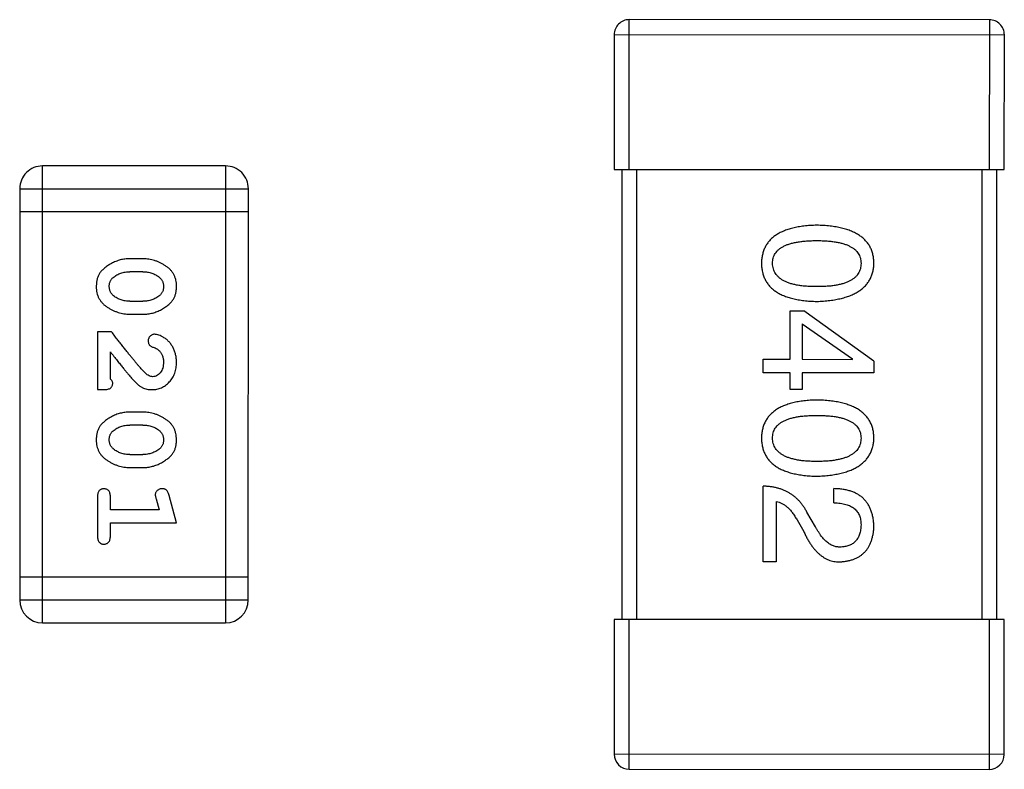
# Model space of a CAD drawing. Header units: millimetres. Extents: x 344 to 667, y 229 to 335.
# Tile 73 of 206: x 573.9 to 575.21, y 262.13 to 263.13. Entities that reach past the tile are written whole.
import ezdxf

# ---------------------------------------------------------------- set-up
doc = ezdxf.new("R2010")
doc.units = ezdxf.units.MM
doc.header["$LTSCALE"] = 0.5
doc.layers.get('0').update_dxf_attribs({"linetype": 'CONTINUOUS'})

msp = doc.modelspace()

# ---------------------------------------------------------------- linework, layer by layer
at = {"linetype": 'Continuous'}
for p, q in [((574.7139, 262.93), (574.714, 263.13)), ((575.194, 263.1299), (574.714, 263.13)), ((575.194, 263.1299), (575.1939, 262.9299)), ((574.694, 263.11), (574.6939, 262.93)), ((574.694, 263.11), (575.214, 263.1099)), ((575.2139, 262.9299), (575.214, 263.1099)), ((573.9319, 262.3253), (573.9319, 262.9349)), ((574.1758, 262.9349), (573.9319, 262.9349)), ((574.1758, 262.9349), (574.1757, 262.3253)), ((574.6939, 262.93), (575.2139, 262.9299)), ((574.7039, 262.93), (574.7039, 262.33)), ((574.7239, 262.33), (574.7239, 262.93)), ((575.1839, 262.9299), (575.1839, 262.3299)), ((575.2039, 262.3299), (575.2039, 262.9299)), ((573.9015, 262.9044), (573.9014, 262.3558)), ((573.9015, 262.9044), (574.2063, 262.9044)), ((574.2062, 262.3558), (574.2063, 262.9044)), ((573.9015, 262.8739), (574.2063, 262.8739)), ((574.0659, 262.811), (574.0481, 262.811)), ((574.0656, 262.7937), (574.0484, 262.7937)), ((574.0484, 262.7544), (574.0656, 262.7544)), ((574.0481, 262.7371), (574.0659, 262.7371)), ((574.9287, 262.6769), (574.9287, 262.7416)), ((574.9287, 262.7416), (574.9468, 262.7416)), ((575.0402, 262.6744), (574.9468, 262.7416)), ((574.9443, 262.7244), (574.9443, 262.6769)), ((574.9443, 262.7244), (575.0115, 262.6777)), ((574.0051, 262.7135), (574.0051, 262.6364)), ((574.0239, 262.7135), (574.0051, 262.7135)), ((574.0224, 262.6505), (574.0224, 262.6867)), ((574.8927, 262.6588), (574.8927, 262.6769)), ((574.8927, 262.6769), (574.9287, 262.6769)), ((574.9443, 262.6769), (575.0115, 262.6768)), ((575.0115, 262.6768), (575.0115, 262.6777)), ((575.0402, 262.6744), (575.0402, 262.6588)), ((574.9287, 262.6588), (574.8927, 262.6588)), ((574.9287, 262.6367), (574.9287, 262.6588)), ((574.9443, 262.6588), (574.9443, 262.6367)), ((575.0402, 262.6588), (574.9443, 262.6588)), ((574.0051, 262.6364), (574.0129, 262.6364)), ((574.9443, 262.6367), (574.9287, 262.6367)), ((574.0659, 262.6065), (574.0481, 262.6065)), ((574.0656, 262.5892), (574.0484, 262.5892)), ((574.0484, 262.5499), (574.0656, 262.5499)), ((574.0481, 262.5326), (574.0658, 262.5325)), ((574.8926, 262.4068), (574.8926, 262.5076)), ((574.9869, 262.4855), (574.9869, 262.5044)), ((574.0051, 262.4932), (574.005, 262.4413)), ((574.0224, 262.4759), (574.0224, 262.4932)), ((574.0832, 262.4909), (574.0873, 262.4759)), ((574.1105, 262.4586), (574.1006, 262.4952)), ((574.9099, 262.4871), (574.9098, 262.4068)), ((574.0873, 262.4759), (574.0224, 262.4759)), ((574.9623, 262.4535), (574.9508, 262.4732)), ((574.0224, 262.4413), (574.0224, 262.4586)), ((574.0224, 262.4586), (574.1105, 262.4586)), ((574.9377, 262.4626), (574.9467, 262.447)), ((574.9098, 262.4068), (574.8926, 262.4068)), ((574.2062, 262.3862), (573.9014, 262.3863)), ((574.2062, 262.3558), (573.9014, 262.3558)), ((574.6939, 262.33), (574.6939, 262.15)), ((575.2139, 262.3299), (574.6939, 262.33)), ((574.7139, 262.13), (574.7139, 262.33)), ((575.1939, 262.3299), (575.1939, 262.1299)), ((575.2139, 262.1499), (575.2139, 262.3299)), ((573.9319, 262.3253), (574.1757, 262.3253)), ((575.2139, 262.1499), (574.6939, 262.15)), ((574.7139, 262.13), (575.1939, 262.1299))]:
    msp.add_line(p, q, dxfattribs=at)
for centre, radius, start, end in [((574.714, 263.11), 0.02, 89.9951, 179.9951), ((575.194, 263.1099), 0.02, 359.9951, 89.9951), ((573.9319, 262.9044), 0.0305, 89.9951, 179.9951), ((574.1758, 262.9044), 0.0305, 359.9951, 89.9951), ((573.9319, 262.3558), 0.0305, 179.9951, 269.9951), ((574.1757, 262.3558), 0.0305, 269.9951, 359.9951), ((574.7139, 262.15), 0.02, 179.9951, 269.9951), ((575.1939, 262.1499), 0.02, 269.9951, 359.9951)]:
    msp.add_arc(centre, radius, start, end, dxfattribs=at)
for points, knots in [([(574.964, 262.8557), (574.961, 262.8556), (574.9553, 262.8554), (574.947, 262.8547), (574.9393, 262.8536), (574.9321, 262.852), (574.9255, 262.8502), (574.9195, 262.8479), (574.914, 262.8453), (574.9091, 262.8423), (574.9047, 262.839), (574.9009, 262.8352), (574.8977, 262.8311), (574.895, 262.8266), (574.893, 262.8217), (574.8914, 262.8164), (574.8905, 262.8108), (574.8903, 262.8069), (574.8902, 262.8049)], [0, 0, 0, 0, 0.087693, 0.170223, 0.247496, 0.319826, 0.387768, 0.451403, 0.511459, 0.568358, 0.622671, 0.675251, 0.726739, 0.778422, 0.830759, 0.884394, 0.940865, 1, 1, 1, 1]), ([(575.0402, 262.8049), (575.0401, 262.8069), (575.0399, 262.8108), (575.039, 262.8164), (575.0374, 262.8216), (575.0353, 262.8266), (575.0325, 262.8311), (575.0292, 262.8352), (575.0252, 262.839), (575.0207, 262.8423), (575.0156, 262.8453), (575.01, 262.8479), (575.0037, 262.8502), (574.9969, 262.852), (574.9895, 262.8536), (574.9815, 262.8547), (574.9729, 262.8554), (574.967, 262.8556), (574.964, 262.8557)], [0, 0, 0, 0, 0.057911, 0.113262, 0.165956, 0.217443, 0.268511, 0.319665, 0.372, 0.426129, 0.483365, 0.543779, 0.607756, 0.676562, 0.749704, 0.827713, 0.911177, 1, 1, 1, 1]), ([(574.905, 262.8049), (574.905, 262.8061), (574.9051, 262.8085), (574.9058, 262.812), (574.9069, 262.8153), (574.9086, 262.8182), (574.9107, 262.821), (574.9132, 262.8235), (574.9163, 262.8257), (574.9198, 262.8277), (574.9237, 262.8295), (574.9281, 262.8311), (574.933, 262.8323), (574.9383, 262.8334), (574.9441, 262.8342), (574.9503, 262.8348), (574.957, 262.8352), (574.9616, 262.8352), (574.964, 262.8352)], [0, 0, 0, 0, 0.049766, 0.097012, 0.143225, 0.188786, 0.235079, 0.282962, 0.333687, 0.387747, 0.445963, 0.508657, 0.576545, 0.649868, 0.72822, 0.812712, 0.903543, 1, 1, 1, 1]), ([(574.964, 262.8352), (574.9664, 262.8352), (574.971, 262.8352), (574.9777, 262.8348), (574.9839, 262.8342), (574.9897, 262.8334), (574.995, 262.8323), (574.9999, 262.8311), (575.0042, 262.8295), (575.0082, 262.8277), (575.0117, 262.8257), (575.0147, 262.8235), (575.0173, 262.821), (575.0194, 262.8182), (575.021, 262.8152), (575.0222, 262.812), (575.0228, 262.8085), (575.0229, 262.8061), (575.023, 262.8049)], [0, 0, 0, 0, 0.096452, 0.187278, 0.271765, 0.350519, 0.423437, 0.491321, 0.554011, 0.612224, 0.666281, 0.717003, 0.764884, 0.811423, 0.856783, 0.902993, 0.950236, 1, 1, 1, 1]), ([(574.0481, 262.811), (574.047, 262.811), (574.0449, 262.8109), (574.0417, 262.8106), (574.0386, 262.8102), (574.0355, 262.8095), (574.0325, 262.8086), (574.0295, 262.8074), (574.0265, 262.8062), (574.0236, 262.8047), (574.0209, 262.8031), (574.0184, 262.8015), (574.0161, 262.7999), (574.0139, 262.7982), (574.0121, 262.7965), (574.0104, 262.7948), (574.009, 262.7931), (574.0074, 262.7907), (574.0058, 262.7876), (574.0045, 262.7834), (574.0036, 262.7788), (574.0036, 262.7756), (574.0035, 262.774)], [0, 0, 0, 0, 0.049886, 0.09882, 0.148132, 0.19689, 0.246038, 0.295176, 0.345305, 0.395692, 0.445312, 0.491875, 0.535813, 0.577009, 0.616081, 0.652689, 0.687585, 0.720206, 0.785062, 0.85223, 0.923759, 1, 1, 1, 1]), ([(574.1105, 262.7742), (574.1104, 262.7756), (574.1104, 262.7784), (574.1097, 262.7825), (574.1085, 262.7864), (574.107, 262.7899), (574.1049, 262.7932), (574.1024, 262.7963), (574.0994, 262.7991), (574.096, 262.8015), (574.0924, 262.8037), (574.0887, 262.8057), (574.085, 262.8073), (574.0813, 262.8087), (574.0775, 262.8097), (574.0736, 262.8105), (574.0698, 262.8109), (574.0672, 262.811), (574.0659, 262.811)], [0, 0, 0, 0, 0.06692, 0.130834, 0.19258, 0.252759, 0.312631, 0.373411, 0.436359, 0.501894, 0.568244, 0.632472, 0.69556, 0.757163, 0.818592, 0.878885, 0.939235, 1, 1, 1, 1]), ([(574.8902, 262.8049), (574.8903, 262.8029), (574.8905, 262.799), (574.8914, 262.7934), (574.8929, 262.7882), (574.895, 262.7833), (574.8977, 262.7787), (574.9009, 262.7746), (574.9047, 262.7708), (574.9091, 262.7675), (574.914, 262.7645), (574.9195, 262.7619), (574.9255, 262.7596), (574.9321, 262.7578), (574.9393, 262.7562), (574.947, 262.7552), (574.9553, 262.7544), (574.961, 262.7542), (574.964, 262.7541)], [0, 0, 0, 0, 0.059134, 0.115603, 0.169236, 0.221572, 0.273254, 0.32474, 0.377319, 0.431815, 0.488555, 0.548609, 0.612242, 0.680182, 0.75251, 0.829782, 0.91231, 1, 1, 1, 1]), ([(574.964, 262.7738), (574.9616, 262.7738), (574.9571, 262.7738), (574.9505, 262.7742), (574.9443, 262.7748), (574.9386, 262.7756), (574.9333, 262.7767), (574.9285, 262.778), (574.9241, 262.7796), (574.9202, 262.7814), (574.9167, 262.7835), (574.9136, 262.7858), (574.911, 262.7884), (574.9089, 262.7912), (574.9072, 262.7943), (574.906, 262.7976), (574.9052, 262.8012), (574.905, 262.8036), (574.905, 262.8049)], [0, 0, 0, 0, 0.094834, 0.184067, 0.267029, 0.344713, 0.417334, 0.484367, 0.546941, 0.604717, 0.65953, 0.710539, 0.759381, 0.806382, 0.853027, 0.900623, 0.949121, 1, 1, 1, 1]), ([(574.964, 262.7541), (574.967, 262.7542), (574.9728, 262.7545), (574.9813, 262.7553), (574.9892, 262.7565), (574.9966, 262.7581), (575.0034, 262.76), (575.0096, 262.7622), (575.0152, 262.7649), (575.0203, 262.7679), (575.0248, 262.7713), (575.0288, 262.775), (575.0322, 262.7791), (575.0349, 262.7835), (575.0371, 262.7884), (575.0388, 262.7936), (575.0399, 262.7991), (575.0401, 262.8029), (575.0402, 262.8049)], [0, 0, 0, 0, 0.088475, 0.171606, 0.249595, 0.322626, 0.391327, 0.455765, 0.516374, 0.573675, 0.628522, 0.681161, 0.732559, 0.783563, 0.83504, 0.887639, 0.942585, 1, 1, 1, 1]), ([(575.023, 262.8049), (575.0229, 262.8036), (575.0228, 262.8012), (575.0222, 262.7976), (575.021, 262.7943), (575.0194, 262.7912), (575.0173, 262.7884), (575.0147, 262.7858), (575.0117, 262.7835), (575.0082, 262.7814), (575.0042, 262.7796), (574.9998, 262.778), (574.995, 262.7767), (574.9897, 262.7756), (574.9839, 262.7748), (574.9777, 262.7742), (574.971, 262.7738), (574.9664, 262.7738), (574.964, 262.7738)], [0, 0, 0, 0, 0.050604, 0.098688, 0.145699, 0.191791, 0.238625, 0.286717, 0.337546, 0.391814, 0.449755, 0.512106, 0.579685, 0.652048, 0.730262, 0.814146, 0.904281, 1, 1, 1, 1]), ([(574.0208, 262.7739), (574.0208, 262.7746), (574.0208, 262.7758), (574.0211, 262.7776), (574.0215, 262.7793), (574.0221, 262.7809), (574.0228, 262.7824), (574.0238, 262.7837), (574.0248, 262.785), (574.0257, 262.7857), (574.0261, 262.7861)], [0, 0, 0, 0, 0.139844, 0.271849, 0.399162, 0.521619, 0.6402, 0.758957, 0.87828, 1, 1, 1, 1]), ([(574.0261, 262.7861), (574.0269, 262.7867), (574.0285, 262.7879), (574.031, 262.7894), (574.0336, 262.7908), (574.0364, 262.7918), (574.0392, 262.7927), (574.0422, 262.7933), (574.0453, 262.7936), (574.0473, 262.7937), (574.0484, 262.7937)], [0, 0, 0, 0, 0.124927, 0.248361, 0.370889, 0.492583, 0.61616, 0.741472, 0.869044, 1, 1, 1, 1]), ([(574.0656, 262.7937), (574.0667, 262.7937), (574.0687, 262.7936), (574.0718, 262.7933), (574.0747, 262.7927), (574.0775, 262.7919), (574.0802, 262.7909), (574.0827, 262.7896), (574.0851, 262.7882), (574.0866, 262.787), (574.0874, 262.7864)], [0, 0, 0, 0, 0.135446, 0.266257, 0.393419, 0.517936, 0.639137, 0.758785, 0.879345, 1, 1, 1, 1]), ([(574.0874, 262.7864), (574.0878, 262.786), (574.0887, 262.7852), (574.0899, 262.7839), (574.0909, 262.7825), (574.0918, 262.781), (574.0924, 262.7794), (574.0928, 262.7777), (574.0931, 262.7759), (574.0932, 262.7747), (574.0932, 262.7741)], [0, 0, 0, 0, 0.13042, 0.256046, 0.378133, 0.498725, 0.620452, 0.742761, 0.869406, 1, 1, 1, 1]), ([(574.0035, 262.774), (574.0035, 262.7725), (574.0036, 262.7697), (574.0043, 262.7656), (574.0054, 262.7618), (574.007, 262.7582), (574.0091, 262.7549), (574.0116, 262.7518), (574.0145, 262.749), (574.0179, 262.7466), (574.0215, 262.7444), (574.0252, 262.7424), (574.0289, 262.7408), (574.0327, 262.7394), (574.0365, 262.7384), (574.0403, 262.7376), (574.0442, 262.7371), (574.0468, 262.7371), (574.0481, 262.7371)], [0, 0, 0, 0, 0.067217, 0.131051, 0.19272, 0.252824, 0.312745, 0.373449, 0.436041, 0.501494, 0.567761, 0.632087, 0.695096, 0.757109, 0.817993, 0.878657, 0.939311, 1, 1, 1, 1]), ([(574.0266, 262.7616), (574.0261, 262.762), (574.0252, 262.7628), (574.0241, 262.7641), (574.0231, 262.7656), (574.0222, 262.7671), (574.0216, 262.7687), (574.0211, 262.7703), (574.0209, 262.7721), (574.0208, 262.7733), (574.0208, 262.7739)], [0, 0, 0, 0, 0.129853, 0.25607, 0.380154, 0.49978, 0.62208, 0.743277, 0.868791, 1, 1, 1, 1]), ([(574.0659, 262.7371), (574.0669, 262.7371), (574.0691, 262.7371), (574.0723, 262.7374), (574.0754, 262.7379), (574.0785, 262.7386), (574.0816, 262.7395), (574.0846, 262.7406), (574.0875, 262.7419), (574.0904, 262.7434), (574.0931, 262.745), (574.0957, 262.7467), (574.098, 262.7483), (574.1001, 262.75), (574.102, 262.7517), (574.1036, 262.7534), (574.1051, 262.7552), (574.1066, 262.7575), (574.1082, 262.7607), (574.1095, 262.7649), (574.1103, 262.7694), (574.1104, 262.7726), (574.1105, 262.7742)], [0, 0, 0, 0, 0.049855, 0.099516, 0.148482, 0.19758, 0.246804, 0.296268, 0.346517, 0.397047, 0.446826, 0.49336, 0.537801, 0.579207, 0.617974, 0.654833, 0.689171, 0.722088, 0.786392, 0.853518, 0.924186, 1, 1, 1, 1]), ([(574.0932, 262.7741), (574.0932, 262.7734), (574.0931, 262.7722), (574.0929, 262.7704), (574.0925, 262.7687), (574.0919, 262.7671), (574.0911, 262.7657), (574.0902, 262.7643), (574.0891, 262.763), (574.0883, 262.7623), (574.0879, 262.7619)], [0, 0, 0, 0, 0.138115, 0.270177, 0.397547, 0.520057, 0.63869, 0.757499, 0.878226, 1, 1, 1, 1]), ([(574.0484, 262.7544), (574.0473, 262.7544), (574.0452, 262.7544), (574.0422, 262.7548), (574.0393, 262.7553), (574.0365, 262.7562), (574.0338, 262.7571), (574.0313, 262.7584), (574.0288, 262.7599), (574.0274, 262.761), (574.0266, 262.7616)], [0, 0, 0, 0, 0.135449, 0.266263, 0.393429, 0.516942, 0.639128, 0.758779, 0.879341, 1, 1, 1, 1]), ([(574.0879, 262.7619), (574.0871, 262.7613), (574.0855, 262.7601), (574.083, 262.7586), (574.0803, 262.7573), (574.0776, 262.7562), (574.0747, 262.7554), (574.0718, 262.7548), (574.0687, 262.7544), (574.0666, 262.7544), (574.0656, 262.7544)], [0, 0, 0, 0, 0.125331, 0.248948, 0.371201, 0.494032, 0.616811, 0.742104, 0.868849, 1, 1, 1, 1]), ([(574.0689, 262.6585), (574.0685, 262.6589), (574.0675, 262.6598), (574.0659, 262.6615), (574.0642, 262.6633), (574.0623, 262.6655), (574.0602, 262.668), (574.0578, 262.6707), (574.0553, 262.6737), (574.0526, 262.677), (574.0497, 262.6806), (574.0466, 262.6845), (574.0433, 262.6886), (574.0398, 262.693), (574.0361, 262.6977), (574.0322, 262.7027), (574.0281, 262.708), (574.0254, 262.7116), (574.0239, 262.7135)], [0, 0, 0, 0, 0.026647, 0.057942, 0.094152, 0.134806, 0.180631, 0.231142, 0.286385, 0.346321, 0.411439, 0.481035, 0.555329, 0.634592, 0.718826, 0.807759, 0.901393, 1, 1, 1, 1]), ([(574.0811, 262.7103), (574.0806, 262.7103), (574.0795, 262.7102), (574.078, 262.7097), (574.0765, 262.7089), (574.0752, 262.7077), (574.0741, 262.7064), (574.0733, 262.7049), (574.0728, 262.7032), (574.0727, 262.7021), (574.0727, 262.7015)], [0, 0, 0, 0, 0.120856, 0.239483, 0.360995, 0.490166, 0.620982, 0.746416, 0.870253, 1, 1, 1, 1]), ([(574.1105, 262.673), (574.1104, 262.6747), (574.1103, 262.6781), (574.1094, 262.683), (574.108, 262.6878), (574.106, 262.6923), (574.1036, 262.6964), (574.1007, 262.7001), (574.0975, 262.7032), (574.0939, 262.7057), (574.0903, 262.7077), (574.087, 262.7092), (574.084, 262.7101), (574.082, 262.7102), (574.0811, 262.7103)], [0, 0, 0, 0, 0.098286, 0.193983, 0.289056, 0.384352, 0.477435, 0.566197, 0.652355, 0.737986, 0.818188, 0.887401, 0.94802, 1, 1, 1, 1]), ([(574.0727, 262.7015), (574.0727, 262.701), (574.0728, 262.7), (574.073, 262.6987), (574.0735, 262.6974), (574.0742, 262.6963), (574.0751, 262.6953), (574.0763, 262.6944), (574.0777, 262.6936), (574.0787, 262.6932), (574.0793, 262.693)], [0, 0, 0, 0, 0.127347, 0.246131, 0.359406, 0.470543, 0.586092, 0.711469, 0.847022, 1, 1, 1, 1]), ([(574.0224, 262.6867), (574.0239, 262.6847), (574.0269, 262.6809), (574.0312, 262.6754), (574.0352, 262.6705), (574.0388, 262.666), (574.0419, 262.662), (574.0448, 262.6586), (574.0472, 262.6557), (574.0487, 262.6539), (574.0494, 262.6531)], [0, 0, 0, 0, 0.176662, 0.337826, 0.484741, 0.617764, 0.73494, 0.837793, 0.926412, 1, 1, 1, 1]), ([(574.0793, 262.693), (574.0802, 262.6927), (574.0819, 262.6921), (574.0842, 262.6909), (574.0862, 262.6896), (574.0873, 262.6886), (574.0878, 262.688)], [0, 0, 0, 0, 0.285518, 0.544185, 0.781367, 1, 1, 1, 1]), ([(574.0878, 262.688), (574.0882, 262.6875), (574.0891, 262.6865), (574.0902, 262.6849), (574.0911, 262.6832), (574.0918, 262.6814), (574.0924, 262.6794), (574.0928, 262.6774), (574.0931, 262.6753), (574.0932, 262.6739), (574.0932, 262.6732)], [0, 0, 0, 0, 0.121873, 0.243139, 0.363336, 0.485133, 0.607572, 0.734701, 0.864814, 1, 1, 1, 1]), ([(574.0777, 262.6364), (574.0788, 262.6364), (574.081, 262.6365), (574.0843, 262.6369), (574.0874, 262.6378), (574.0903, 262.6389), (574.0932, 262.6404), (574.0959, 262.6421), (574.0985, 262.6443), (574.1009, 262.6466), (574.1032, 262.6493), (574.1051, 262.6521), (574.1068, 262.6552), (574.1082, 262.6584), (574.1092, 262.6618), (574.1099, 262.6654), (574.1104, 262.6692), (574.1104, 262.6717), (574.1105, 262.673)], [0, 0, 0, 0, 0.060981, 0.120256, 0.178148, 0.236115, 0.293993, 0.352864, 0.413358, 0.476056, 0.539296, 0.602396, 0.665116, 0.728325, 0.792919, 0.859317, 0.928302, 1, 1, 1, 1]), ([(574.0932, 262.6732), (574.0931, 262.6718), (574.093, 262.6691), (574.0922, 262.6653), (574.0908, 262.6619), (574.0889, 262.659), (574.0866, 262.6567), (574.0841, 262.6549), (574.0814, 262.6539), (574.0796, 262.6538), (574.0786, 262.6537)], [0, 0, 0, 0, 0.156344, 0.299348, 0.4327, 0.561, 0.682299, 0.791883, 0.89611, 1, 1, 1, 1]), ([(574.0786, 262.6537), (574.0779, 262.6537), (574.0762, 262.6539), (574.0738, 262.6548), (574.0713, 262.6564), (574.0698, 262.6577), (574.0689, 262.6585)], [0, 0, 0, 0, 0.212836, 0.442809, 0.70317, 1, 1, 1, 1]), ([(574.0129, 262.6364), (574.014, 262.6364), (574.016, 262.6364), (574.0187, 262.6369), (574.0209, 262.6376), (574.0227, 262.6386), (574.024, 262.6399), (574.0249, 262.6415), (574.0254, 262.6432), (574.0255, 262.6444), (574.0255, 262.645)], [0, 0, 0, 0, 0.1844, 0.34094, 0.473574, 0.586824, 0.690029, 0.789175, 0.890445, 1, 1, 1, 1]), ([(574.0255, 262.645), (574.0255, 262.6455), (574.0254, 262.6464), (574.0247, 262.6478), (574.0237, 262.6492), (574.0228, 262.6501), (574.0224, 262.6505)], [0, 0, 0, 0, 0.20611, 0.432681, 0.695597, 1, 1, 1, 1]), ([(574.0494, 262.6531), (574.0502, 262.6523), (574.0517, 262.6506), (574.0539, 262.6482), (574.056, 262.6461), (574.058, 262.6442), (574.0599, 262.6426), (574.0616, 262.6413), (574.0633, 262.6401), (574.0653, 262.639), (574.0679, 262.6379), (574.071, 262.637), (574.0743, 262.6365), (574.0766, 262.6364), (574.0777, 262.6364)], [0, 0, 0, 0, 0.103002, 0.197728, 0.285279, 0.365235, 0.437224, 0.502446, 0.560545, 0.611446, 0.707576, 0.80349, 0.900532, 1, 1, 1, 1]), ([(574.964, 262.6226), (574.961, 262.6225), (574.9553, 262.6223), (574.947, 262.6215), (574.9393, 262.6204), (574.9321, 262.6189), (574.9255, 262.617), (574.9195, 262.6148), (574.914, 262.6122), (574.9091, 262.6092), (574.9047, 262.6058), (574.9009, 262.6021), (574.8977, 262.5979), (574.895, 262.5934), (574.8929, 262.5885), (574.8914, 262.5833), (574.8905, 262.5776), (574.8903, 262.5737), (574.8902, 262.5718)], [0, 0, 0, 0, 0.087693, 0.170223, 0.247496, 0.319826, 0.387768, 0.451403, 0.511459, 0.568358, 0.622671, 0.675251, 0.726739, 0.778422, 0.830759, 0.884394, 0.940865, 1, 1, 1, 1]), ([(575.0402, 262.5717), (575.0401, 262.5737), (575.0399, 262.5776), (575.039, 262.5833), (575.0374, 262.5885), (575.0352, 262.5934), (575.0325, 262.5979), (575.0291, 262.6021), (575.0252, 262.6058), (575.0207, 262.6092), (575.0156, 262.6122), (575.0099, 262.6148), (575.0037, 262.617), (574.9969, 262.6189), (574.9895, 262.6204), (574.9815, 262.6215), (574.9729, 262.6223), (574.967, 262.6225), (574.964, 262.6226)], [0, 0, 0, 0, 0.057911, 0.113262, 0.165956, 0.217443, 0.268511, 0.319665, 0.372, 0.426129, 0.483365, 0.543779, 0.607756, 0.676562, 0.749704, 0.827713, 0.911177, 1, 1, 1, 1]), ([(574.0481, 262.6065), (574.047, 262.6065), (574.0449, 262.6064), (574.0417, 262.6061), (574.0386, 262.6056), (574.0355, 262.6049), (574.0325, 262.6041), (574.0295, 262.6029), (574.0265, 262.6017), (574.0236, 262.6002), (574.0209, 262.5986), (574.0183, 262.597), (574.016, 262.5954), (574.0139, 262.5937), (574.0121, 262.592), (574.0104, 262.5903), (574.009, 262.5886), (574.0074, 262.5862), (574.0058, 262.583), (574.0045, 262.5788), (574.0036, 262.5743), (574.0035, 262.5711), (574.0035, 262.5694)], [0, 0, 0, 0, 0.049886, 0.09882, 0.148132, 0.19689, 0.246038, 0.295176, 0.345305, 0.395692, 0.445312, 0.491875, 0.535813, 0.577009, 0.616081, 0.652689, 0.687585, 0.720206, 0.785062, 0.85223, 0.923759, 1, 1, 1, 1]), ([(574.1105, 262.5697), (574.1104, 262.5711), (574.1103, 262.5739), (574.1096, 262.578), (574.1085, 262.5819), (574.1069, 262.5854), (574.1049, 262.5887), (574.1024, 262.5918), (574.0994, 262.5946), (574.096, 262.597), (574.0924, 262.5992), (574.0887, 262.6012), (574.085, 262.6028), (574.0813, 262.6041), (574.0775, 262.6052), (574.0736, 262.6059), (574.0698, 262.6064), (574.0672, 262.6065), (574.0659, 262.6065)], [0, 0, 0, 0, 0.06692, 0.130834, 0.19258, 0.252759, 0.312631, 0.373411, 0.436359, 0.501894, 0.568244, 0.632472, 0.69556, 0.757163, 0.818592, 0.878885, 0.939235, 1, 1, 1, 1]), ([(574.9049, 262.5718), (574.905, 262.573), (574.9051, 262.5754), (574.9058, 262.5789), (574.9069, 262.5821), (574.9086, 262.5851), (574.9107, 262.5878), (574.9132, 262.5904), (574.9163, 262.5926), (574.9198, 262.5946), (574.9237, 262.5964), (574.9281, 262.5979), (574.933, 262.5992), (574.9383, 262.6003), (574.944, 262.6011), (574.9503, 262.6016), (574.957, 262.602), (574.9616, 262.6021), (574.964, 262.6021)], [0, 0, 0, 0, 0.049766, 0.097012, 0.143225, 0.188786, 0.235079, 0.282962, 0.333687, 0.387747, 0.445963, 0.508657, 0.576545, 0.649868, 0.72822, 0.812712, 0.903543, 1, 1, 1, 1]), ([(574.964, 262.6021), (574.9663, 262.6021), (574.971, 262.602), (574.9777, 262.6016), (574.9839, 262.6011), (574.9897, 262.6003), (574.995, 262.5992), (574.9998, 262.5979), (575.0042, 262.5964), (575.0082, 262.5946), (575.0117, 262.5926), (575.0147, 262.5903), (575.0172, 262.5878), (575.0194, 262.5851), (575.021, 262.5821), (575.0222, 262.5788), (575.0228, 262.5754), (575.0229, 262.573), (575.023, 262.5717)], [0, 0, 0, 0, 0.096452, 0.187278, 0.271765, 0.350519, 0.423437, 0.491321, 0.554011, 0.612224, 0.666281, 0.717003, 0.764884, 0.811423, 0.856783, 0.902993, 0.950236, 1, 1, 1, 1]), ([(574.0261, 262.5815), (574.0269, 262.5822), (574.0284, 262.5834), (574.031, 262.5849), (574.0336, 262.5863), (574.0364, 262.5873), (574.0392, 262.5881), (574.0422, 262.5888), (574.0453, 262.5891), (574.0473, 262.5892), (574.0484, 262.5892)], [0, 0, 0, 0, 0.124927, 0.248361, 0.370889, 0.492583, 0.61616, 0.741472, 0.869044, 1, 1, 1, 1]), ([(574.0656, 262.5892), (574.0666, 262.5892), (574.0687, 262.5891), (574.0718, 262.5888), (574.0747, 262.5882), (574.0775, 262.5874), (574.0802, 262.5864), (574.0827, 262.5851), (574.0851, 262.5837), (574.0866, 262.5825), (574.0874, 262.5819)], [0, 0, 0, 0, 0.135446, 0.266257, 0.393419, 0.517936, 0.639137, 0.758785, 0.879345, 1, 1, 1, 1]), ([(574.0208, 262.5694), (574.0208, 262.57), (574.0208, 262.5713), (574.0211, 262.5731), (574.0215, 262.5748), (574.0221, 262.5764), (574.0228, 262.5778), (574.0237, 262.5792), (574.0248, 262.5804), (574.0257, 262.5812), (574.0261, 262.5815)], [0, 0, 0, 0, 0.139844, 0.271849, 0.399162, 0.521619, 0.6402, 0.758957, 0.87828, 1, 1, 1, 1]), ([(574.0874, 262.5819), (574.0878, 262.5815), (574.0887, 262.5807), (574.0899, 262.5794), (574.0909, 262.578), (574.0917, 262.5765), (574.0924, 262.5749), (574.0928, 262.5732), (574.0931, 262.5714), (574.0931, 262.5702), (574.0932, 262.5696)], [0, 0, 0, 0, 0.13042, 0.256046, 0.378133, 0.498725, 0.620452, 0.742761, 0.869406, 1, 1, 1, 1]), ([(574.0035, 262.5694), (574.0035, 262.568), (574.0036, 262.5652), (574.0043, 262.5611), (574.0054, 262.5573), (574.007, 262.5537), (574.009, 262.5504), (574.0116, 262.5473), (574.0145, 262.5445), (574.0179, 262.5421), (574.0215, 262.5399), (574.0252, 262.5379), (574.0289, 262.5363), (574.0326, 262.5349), (574.0365, 262.5339), (574.0403, 262.5331), (574.0442, 262.5326), (574.0468, 262.5326), (574.0481, 262.5326)], [0, 0, 0, 0, 0.067217, 0.131051, 0.19272, 0.252824, 0.312745, 0.373449, 0.436041, 0.501494, 0.567761, 0.632087, 0.695096, 0.757109, 0.817993, 0.878657, 0.939311, 1, 1, 1, 1]), ([(574.0266, 262.5571), (574.0261, 262.5575), (574.0252, 262.5583), (574.024, 262.5596), (574.023, 262.5611), (574.0222, 262.5626), (574.0216, 262.5641), (574.0211, 262.5658), (574.0208, 262.5676), (574.0208, 262.5688), (574.0208, 262.5694)], [0, 0, 0, 0, 0.129853, 0.25607, 0.380154, 0.49978, 0.62208, 0.743277, 0.868791, 1, 1, 1, 1]), ([(574.0658, 262.5325), (574.0669, 262.5326), (574.0691, 262.5326), (574.0723, 262.5329), (574.0754, 262.5334), (574.0785, 262.5341), (574.0815, 262.535), (574.0846, 262.5361), (574.0875, 262.5374), (574.0904, 262.5389), (574.0931, 262.5405), (574.0957, 262.5422), (574.098, 262.5438), (574.1001, 262.5455), (574.102, 262.5472), (574.1036, 262.5489), (574.105, 262.5506), (574.1066, 262.553), (574.1082, 262.5562), (574.1095, 262.5603), (574.1103, 262.5649), (574.1104, 262.5681), (574.1105, 262.5697)], [0, 0, 0, 0, 0.049855, 0.099516, 0.148482, 0.19758, 0.246804, 0.296268, 0.346517, 0.397047, 0.446826, 0.49336, 0.537801, 0.579207, 0.617974, 0.654833, 0.689171, 0.722088, 0.786392, 0.853518, 0.924186, 1, 1, 1, 1]), ([(574.0932, 262.5696), (574.0931, 262.5689), (574.0931, 262.5677), (574.0929, 262.5659), (574.0925, 262.5642), (574.0919, 262.5626), (574.0911, 262.5611), (574.0902, 262.5598), (574.0891, 262.5585), (574.0883, 262.5578), (574.0879, 262.5574)], [0, 0, 0, 0, 0.138115, 0.270177, 0.397547, 0.520057, 0.63869, 0.757499, 0.878226, 1, 1, 1, 1]), ([(574.8902, 262.5718), (574.8903, 262.5698), (574.8905, 262.5659), (574.8914, 262.5603), (574.8929, 262.555), (574.895, 262.5501), (574.8976, 262.5456), (574.9009, 262.5414), (574.9047, 262.5377), (574.909, 262.5343), (574.914, 262.5313), (574.9195, 262.5287), (574.9255, 262.5265), (574.9321, 262.5246), (574.9393, 262.5231), (574.947, 262.522), (574.9553, 262.5212), (574.961, 262.521), (574.964, 262.5209)], [0, 0, 0, 0, 0.059134, 0.115603, 0.169236, 0.221572, 0.273254, 0.32474, 0.377319, 0.431815, 0.488555, 0.548609, 0.612242, 0.680182, 0.75251, 0.829782, 0.91231, 1, 1, 1, 1]), ([(574.964, 262.5406), (574.9616, 262.5406), (574.957, 262.5407), (574.9504, 262.541), (574.9443, 262.5416), (574.9386, 262.5425), (574.9333, 262.5435), (574.9285, 262.5449), (574.9241, 262.5464), (574.9202, 262.5483), (574.9167, 262.5504), (574.9136, 262.5527), (574.911, 262.5552), (574.9089, 262.5581), (574.9072, 262.5611), (574.9059, 262.5645), (574.9052, 262.568), (574.905, 262.5705), (574.9049, 262.5718)], [0, 0, 0, 0, 0.094834, 0.184067, 0.267029, 0.344713, 0.417334, 0.484367, 0.546941, 0.604717, 0.65953, 0.710539, 0.759381, 0.806382, 0.853027, 0.900623, 0.949121, 1, 1, 1, 1]), ([(575.023, 262.5717), (575.0229, 262.5705), (575.0228, 262.568), (575.0222, 262.5645), (575.021, 262.5611), (575.0194, 262.558), (575.0172, 262.5552), (575.0147, 262.5527), (575.0116, 262.5504), (575.0082, 262.5483), (575.0042, 262.5464), (574.9998, 262.5449), (574.995, 262.5436), (574.9897, 262.5425), (574.9839, 262.5416), (574.9776, 262.541), (574.971, 262.5407), (574.9663, 262.5406), (574.964, 262.5406)], [0, 0, 0, 0, 0.050604, 0.098688, 0.145699, 0.191791, 0.238625, 0.286717, 0.337546, 0.391814, 0.449755, 0.512106, 0.579685, 0.652048, 0.730262, 0.814146, 0.904281, 1, 1, 1, 1]), ([(574.964, 262.5209), (574.967, 262.5211), (574.9728, 262.5213), (574.9813, 262.5222), (574.9892, 262.5234), (574.9966, 262.5249), (575.0033, 262.5268), (575.0096, 262.5291), (575.0152, 262.5317), (575.0203, 262.5347), (575.0248, 262.5381), (575.0288, 262.5418), (575.0321, 262.5459), (575.0349, 262.5504), (575.0371, 262.5552), (575.0388, 262.5604), (575.0398, 262.566), (575.0401, 262.5698), (575.0402, 262.5717)], [0, 0, 0, 0, 0.088475, 0.171606, 0.249595, 0.322626, 0.391327, 0.455765, 0.516374, 0.573675, 0.628522, 0.681161, 0.732559, 0.783563, 0.83504, 0.887639, 0.942585, 1, 1, 1, 1]), ([(574.0484, 262.5499), (574.0473, 262.5499), (574.0452, 262.5499), (574.0422, 262.5503), (574.0392, 262.5508), (574.0364, 262.5516), (574.0338, 262.5526), (574.0312, 262.5539), (574.0288, 262.5554), (574.0273, 262.5565), (574.0266, 262.5571)], [0, 0, 0, 0, 0.135449, 0.266263, 0.393429, 0.516942, 0.639128, 0.758779, 0.879341, 1, 1, 1, 1]), ([(574.0879, 262.5574), (574.0871, 262.5568), (574.0855, 262.5556), (574.0829, 262.5541), (574.0803, 262.5528), (574.0775, 262.5517), (574.0747, 262.5509), (574.0717, 262.5503), (574.0687, 262.5499), (574.0666, 262.5499), (574.0656, 262.5499)], [0, 0, 0, 0, 0.125331, 0.248948, 0.371201, 0.494032, 0.616811, 0.742104, 0.868849, 1, 1, 1, 1]), ([(574.0137, 262.5042), (574.0131, 262.5042), (574.0119, 262.5041), (574.0102, 262.5036), (574.0087, 262.5028), (574.0074, 262.5017), (574.0063, 262.5001), (574.0056, 262.4981), (574.0051, 262.4958), (574.0051, 262.4941), (574.0051, 262.4932)], [0, 0, 0, 0, 0.115051, 0.223278, 0.329269, 0.437893, 0.554681, 0.682591, 0.83103, 1, 1, 1, 1]), ([(574.0224, 262.4932), (574.0223, 262.4941), (574.0223, 262.4958), (574.0218, 262.4981), (574.0211, 262.5001), (574.02, 262.5017), (574.0187, 262.5028), (574.0172, 262.5036), (574.0155, 262.5041), (574.0143, 262.5042), (574.0137, 262.5042)], [0, 0, 0, 0, 0.169102, 0.317658, 0.446239, 0.563118, 0.671828, 0.776546, 0.884858, 1, 1, 1, 1]), ([(574.0914, 262.5042), (574.0908, 262.5042), (574.0896, 262.5042), (574.0878, 262.5037), (574.0862, 262.503), (574.0848, 262.5019), (574.0836, 262.5007), (574.0828, 262.4994), (574.0822, 262.4979), (574.0822, 262.4969), (574.0821, 262.4963)], [0, 0, 0, 0, 0.138815, 0.27042, 0.39836, 0.52875, 0.654955, 0.771147, 0.884581, 1, 1, 1, 1]), ([(574.1006, 262.4952), (574.1003, 262.496), (574.0998, 262.4976), (574.099, 262.4997), (574.0981, 262.5013), (574.0971, 262.5025), (574.0959, 262.5033), (574.0945, 262.5038), (574.093, 262.5042), (574.092, 262.5042), (574.0914, 262.5042)], [0, 0, 0, 0, 0.187321, 0.344927, 0.475328, 0.579604, 0.674244, 0.773631, 0.882025, 1, 1, 1, 1]), ([(574.9508, 262.4732), (574.9501, 262.4746), (574.9486, 262.4773), (574.946, 262.4811), (574.9434, 262.4847), (574.9405, 262.488), (574.9375, 262.491), (574.9342, 262.4938), (574.9309, 262.4964), (574.9273, 262.4987), (574.9236, 262.5007), (574.9197, 262.5025), (574.9156, 262.504), (574.9113, 262.5052), (574.9069, 262.5062), (574.9023, 262.507), (574.8975, 262.5075), (574.8943, 262.5076), (574.8926, 262.5076)], [0, 0, 0, 0, 0.065828, 0.130094, 0.192451, 0.254037, 0.313974, 0.373757, 0.433048, 0.492243, 0.551902, 0.611758, 0.672678, 0.734814, 0.798569, 0.863693, 0.930488, 1, 1, 1, 1]), ([(575.0402, 262.4535), (575.0401, 262.4556), (575.0399, 262.4595), (575.0391, 262.4652), (575.0379, 262.4705), (575.0363, 262.4754), (575.0344, 262.48), (575.032, 262.4841), (575.0293, 262.4879), (575.0261, 262.4913), (575.0225, 262.4943), (575.0186, 262.4969), (575.0143, 262.4991), (575.0095, 262.501), (575.0044, 262.5024), (574.9989, 262.5035), (574.9931, 262.5041), (574.989, 262.5043), (574.9869, 262.5044)], [0, 0, 0, 0, 0.07282, 0.141057, 0.2062, 0.267672, 0.326735, 0.383519, 0.439188, 0.494454, 0.549628, 0.605958, 0.66397, 0.72402, 0.787502, 0.854127, 0.925065, 1, 1, 1, 1]), ([(574.0821, 262.4963), (574.0822, 262.496), (574.0822, 262.4952), (574.0824, 262.494), (574.0827, 262.4925), (574.083, 262.4915), (574.0832, 262.4909)], [0, 0, 0, 0, 0.183151, 0.413144, 0.682305, 1, 1, 1, 1]), ([(574.9099, 262.4871), (574.9112, 262.4869), (574.9138, 262.4864), (574.9175, 262.4847), (574.9212, 262.4826), (574.9247, 262.4798), (574.9282, 262.4764), (574.9315, 262.4723), (574.9347, 262.4677), (574.9367, 262.4643), (574.9377, 262.4626)], [0, 0, 0, 0, 0.103034, 0.208166, 0.318255, 0.434664, 0.559728, 0.695394, 0.841708, 1, 1, 1, 1]), ([(574.9869, 262.4855), (574.9884, 262.4854), (574.9912, 262.4853), (574.9953, 262.4849), (574.9991, 262.4843), (575.0026, 262.4834), (575.0059, 262.4823), (575.0089, 262.4811), (575.0116, 262.4795), (575.014, 262.4778), (575.0161, 262.4758), (575.018, 262.4736), (575.0195, 262.4712), (575.0208, 262.4686), (575.0218, 262.4657), (575.0224, 262.4627), (575.0229, 262.4594), (575.0229, 262.4572), (575.023, 262.456)], [0, 0, 0, 0, 0.082594, 0.15978, 0.232961, 0.301462, 0.365595, 0.426678, 0.484662, 0.540809, 0.595146, 0.648401, 0.702272, 0.757102, 0.813447, 0.872233, 0.934055, 1, 1, 1, 1]), ([(574.9467, 262.447), (574.9475, 262.4453), (574.949, 262.442), (574.9515, 262.4373), (574.9541, 262.4329), (574.9568, 262.4288), (574.9596, 262.4251), (574.9624, 262.4217), (574.9654, 262.4187), (574.9684, 262.416), (574.9715, 262.4137), (574.9747, 262.4117), (574.978, 262.41), (574.9814, 262.4086), (574.9849, 262.4077), (574.9885, 262.407), (574.9922, 262.4067), (574.9947, 262.4068), (574.9959, 262.4068)], [0, 0, 0, 0, 0.082731, 0.161257, 0.236138, 0.307554, 0.375712, 0.440848, 0.502916, 0.562567, 0.619798, 0.675716, 0.73039, 0.78386, 0.837315, 0.890547, 0.944917, 1, 1, 1, 1]), ([(574.9967, 262.4265), (574.9959, 262.4264), (574.9943, 262.4263), (574.9919, 262.4265), (574.9895, 262.4269), (574.9872, 262.4275), (574.9849, 262.4284), (574.9826, 262.4295), (574.9804, 262.4308), (574.9783, 262.4324), (574.9761, 262.4342), (574.974, 262.4363), (574.972, 262.4386), (574.9699, 262.4411), (574.968, 262.4439), (574.966, 262.4469), (574.9641, 262.4501), (574.9629, 262.4524), (574.9623, 262.4535)], [0, 0, 0, 0, 0.052237, 0.103888, 0.155485, 0.207395, 0.259864, 0.31356, 0.369176, 0.4266, 0.486836, 0.550048, 0.61567, 0.685271, 0.75824, 0.834614, 0.915635, 1, 1, 1, 1]), ([(574.9959, 262.4068), (574.9976, 262.4069), (575.0009, 262.4072), (575.0057, 262.408), (575.0102, 262.4091), (575.0143, 262.4106), (575.0182, 262.4124), (575.0218, 262.4144), (575.025, 262.4169), (575.0279, 262.4197), (575.0306, 262.4228), (575.0329, 262.4262), (575.0349, 262.43), (575.0366, 262.434), (575.0379, 262.4385), (575.039, 262.4432), (575.0398, 262.4482), (575.04, 262.4517), (575.0402, 262.4535)], [0, 0, 0, 0, 0.070688, 0.137741, 0.201612, 0.262778, 0.321223, 0.378455, 0.434411, 0.490146, 0.546362, 0.603392, 0.662208, 0.723401, 0.787372, 0.85442, 0.925153, 1, 1, 1, 1]), ([(575.023, 262.456), (575.0229, 262.4549), (575.0228, 262.4527), (575.0225, 262.4495), (575.0218, 262.4465), (575.0211, 262.4437), (575.0201, 262.4412), (575.019, 262.4388), (575.0176, 262.4366), (575.0161, 262.4346), (575.0143, 262.4329), (575.0124, 262.4313), (575.0102, 262.43), (575.0079, 262.4289), (575.0054, 262.428), (575.0027, 262.4272), (574.9998, 262.4267), (574.9978, 262.4266), (574.9967, 262.4265)], [0, 0, 0, 0, 0.076112, 0.148436, 0.216883, 0.281466, 0.34298, 0.402356, 0.459881, 0.51546, 0.571111, 0.62658, 0.683162, 0.741007, 0.801404, 0.863825, 0.930544, 1, 1, 1, 1]), ([(574.005, 262.4413), (574.0051, 262.4404), (574.0051, 262.4387), (574.0056, 262.4364), (574.0063, 262.4344), (574.0074, 262.4329), (574.0087, 262.4317), (574.0102, 262.4309), (574.0119, 262.4304), (574.0131, 262.4303), (574.0137, 262.4303)], [0, 0, 0, 0, 0.169012, 0.317488, 0.445429, 0.560977, 0.67065, 0.776666, 0.88492, 1, 1, 1, 1]), ([(574.0137, 262.4303), (574.0143, 262.4303), (574.0155, 262.4304), (574.0172, 262.4309), (574.0187, 262.4317), (574.02, 262.4329), (574.0211, 262.4345), (574.0218, 262.4364), (574.0223, 262.4387), (574.0223, 262.4404), (574.0224, 262.4413)], [0, 0, 0, 0, 0.11517, 0.223509, 0.328254, 0.438012, 0.553651, 0.682263, 0.830856, 1, 1, 1, 1])]:
    msp.add_open_spline(points, degree=3, knots=knots, dxfattribs=at)

doc.saveas('drawing.dxf')
